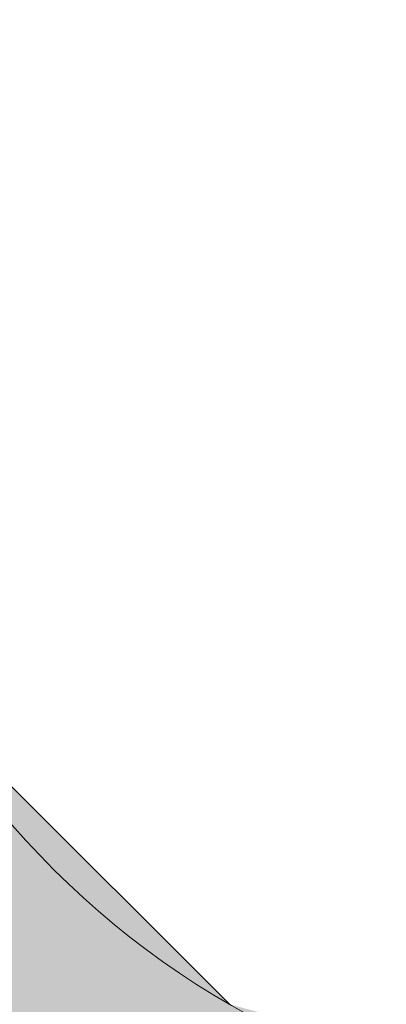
# Model space of a CAD drawing. Extents: x -132 to 668, y -61 to 533.
# Tile 194 of 256: x 75.177 to 75.471, y 450.847 to 451.637. Entities that reach past the tile are written whole.
import ezdxf

# ---------------------------------------------------------------- set-up
doc = ezdxf.new("R2010")
doc.units = 0
doc.layers.get('0').update_dxf_attribs({"lineweight": 5})
doc.layers.add('0-Shading', color=7, linetype='Continuous', lineweight=5)
doc.layers.add('S_Kaltwasser', color=7, linetype='Continuous', lineweight=18, true_color=0x005e00)

# ---------------------------------------------------------------- blocks, each defined once
blk = doc.blocks.new('3D-Ansicht-A07AMLNC1N', base_point=(61.78343, 423.95307))
at = {"layer": '0-Shading', "color": 98, "true_color": 0x004300}
for points in [[(75.00137, 451.05115), (75.17873, 450.93359), (74.97008, 451.09543), (75.07691, 451.05115)], [(75.23981, 450.86307), (75.17873, 450.93359), (75.1133, 450.89285), (75.00137, 451.05115)], [(75.23981, 450.86307), (75.1133, 450.89285), (75.25414, 450.84653), (75.13437, 450.86307)], [(75.13437, 450.86307), (75.14607, 450.84653), (75.25414, 450.84653)]]:
    blk.add_solid(points, dxfattribs=at)
at = {"layer": '0-Shading', "color": 98, "true_color": 0x003b00}
for points in [[(75.32207, 450.84653), (75.08166, 451.09543), (75.17873, 450.93359), (75.03859, 451.09543)], [(75.17873, 450.93359), (75.23981, 450.86307), (75.26601, 450.85779)], [(75.32207, 450.84653), (75.17873, 450.93359), (75.26601, 450.85779)], [(75.23981, 450.86307), (75.25414, 450.84653), (75.32207, 450.84653)]]:
    blk.add_solid(points, dxfattribs=at)
at = {"layer": '0-Shading', "color": 98, "true_color": 0x003300}
for points in [[(75.08166, 451.09543), (75.32207, 450.84653), (75.09634, 451.09543), (75.34524, 450.84653)], [(75.25414, 450.84653), (75.54858, 450.7554), (75.32207, 450.84653), (75.65048, 450.7554)]]:
    blk.add_solid(points, dxfattribs=at)
at = {"layer": '0-Shading', "color": 98, "true_color": 0x003800}
for points in [[(75.12248, 450.84653), (75.00524, 450.84653), (75.38649, 450.7554), (75.17524, 450.7554)], [(75.12248, 450.84653), (75.38649, 450.7554), (75.16755, 450.83838)]]:
    blk.add_solid(points, dxfattribs=at)
at = {"layer": '0-Shading', "color": 98, "true_color": 0x003600}
for points in [[(75.25414, 450.84653), (75.14607, 450.84653), (75.52812, 450.7554), (75.16755, 450.83838)], [(75.25414, 450.84653), (75.52812, 450.7554), (75.54858, 450.7554)]]:
    blk.add_solid(points, dxfattribs=at)
at = {"layer": '0-Shading', "color": 98, "true_color": 0x003000}
blk.add_solid([(75.32207, 450.84653), (75.65048, 450.7554), (75.34524, 450.84653), (75.68524, 450.7554)], dxfattribs=at)
blk = doc.blocks.new('Geometrie-A07AMLT01N', base_point=(74.02906, 450.7554))
at = {"layer": 'S_Kaltwasser'}
blk.add_line((75.09634, 451.09541), (75.34524, 450.84652), dxfattribs=at)
blk.add_circle((75.68524, 451.43541), 0.68, dxfattribs=at)

msp = doc.modelspace()

# ---------------------------------------------------------------- block references
msp.add_blockref('3D-Ansicht-A07AMLNC1N', (61.78343, 423.95307))
at = {"linetype": 'Continuous', "ltscale": 0.13}
msp.add_blockref('Geometrie-A07AMLT01N', (74.02906, 450.7554), dxfattribs=at)

doc.saveas('drawing.dxf')
